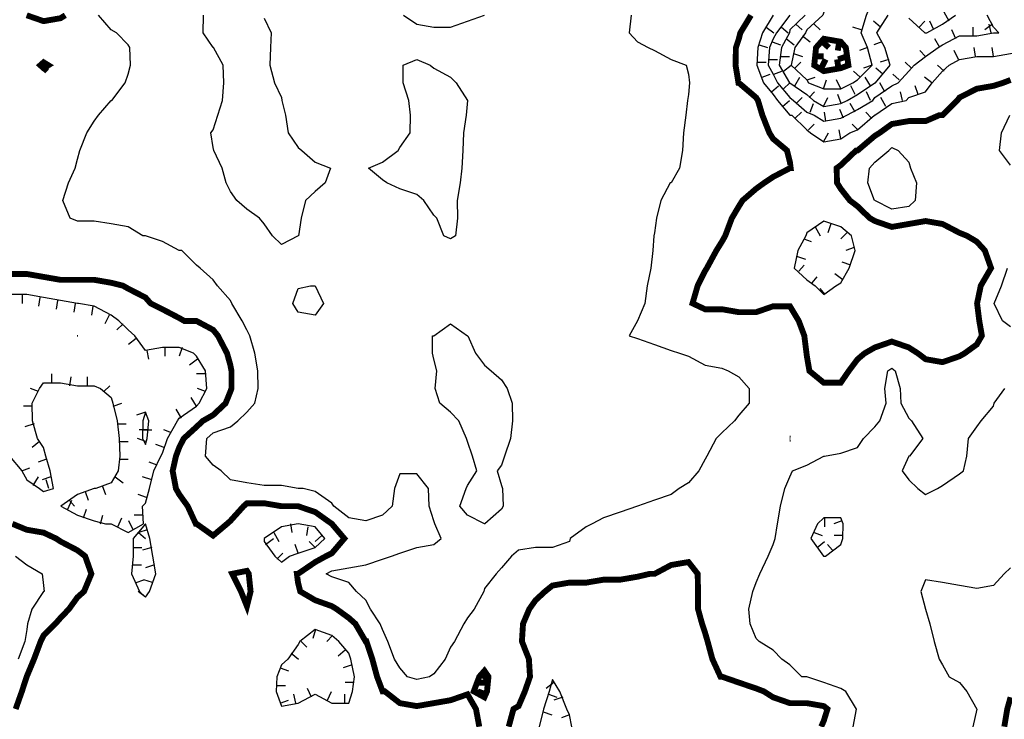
# Model space of a CAD drawing. Extents: x 628896 to 629898, y 4519176 to 4520140.
# Tile 7 of 24: x 629100 to 629268, y 4519537 to 4519656. Entities that reach past the tile are written whole.
import ezdxf

# ---------------------------------------------------------------- set-up
doc = ezdxf.new("R2010")
doc.units = 0

msp = doc.modelspace()

# ---------------------------------------------------------------- linework, layer by layer
at = {"layer": 'GSLAYER', "linetype": 'CONTINUOUS', "flags": 128}
for points in [[(629242.125, 4519645.5), (629242.9375, 4519646), (629245.4375, 4519648.5), (629244.625, 4519651.5), (629243.5625, 4519654), (629244.4375, 4519657), (629245.625, 4519660), (629242.9375, 4519661), (629240.5625, 4519660), (629240.0625, 4519659.5), (629237.1875, 4519657.5), (629237, 4519657), (629234.3125, 4519654.5), (629234.0625, 4519654), (629232.25, 4519651.5), (629231.625, 4519648.5), (629234.3125, 4519646), (629234.5625, 4519645.5), (629237.1875, 4519644.5), (629240.0625, 4519644.5), (629242.125, 4519645.5)], [(629258.5, 4519656), (629257.625, 4519657.5)], [(629166.4375, 4519544.5), (629165.125, 4519546), (629164.1875, 4519547.5), (629163.0625, 4519550.5), (629162.1875, 4519552.5), (629161.75, 4519553.5), (629160.125, 4519556), (629159.3125, 4519557.5), (629157.75, 4519559), (629156.4375, 4519560.5), (629153.5625, 4519561.5), (629152.625, 4519562), (629153.5625, 4519562.5), (629156.4375, 4519563), (629159.3125, 4519563.5), (629162.1875, 4519564.5), (629163.6875, 4519565), (629165.125, 4519565.5), (629168, 4519566.5), (629170.875, 4519567), (629172.125, 4519568), (629171.0625, 4519570.5), (629170.875, 4519571), (629170.125, 4519573.5), (629170, 4519576.5), (629168, 4519579), (629165.125, 4519579), (629164.1875, 4519576.5), (629163.8125, 4519573.5), (629162.1875, 4519572), (629159.3125, 4519571), (629156.4375, 4519571.5), (629153.875, 4519573.5), (629153.5625, 4519574), (629150.75, 4519576), (629148.6875, 4519576.5), (629147.8125, 4519576.5), (629145, 4519577), (629142.0625, 4519577), (629139.125, 4519577.5), (629136.3125, 4519578), (629134.75, 4519579.5), (629133.375, 4519580.5), (629132.0625, 4519582), (629132.3125, 4519585), (629133.375, 4519586), (629136.3125, 4519587), (629137.5625, 4519588), (629139.125, 4519589.5), (629140.5, 4519591), (629141.0625, 4519593.5), (629141, 4519596.5), (629140.5, 4519599.5), (629139.625, 4519602.5), (629139.125, 4519603.5), (629138.3125, 4519605), (629136.5625, 4519608), (629136.3125, 4519608.5), (629134.125, 4519611), (629133.375, 4519612), (629131.1875, 4519614), (629130.5625, 4519614.5), (629128.0625, 4519617), (629127.625, 4519617), (629124.75, 4519618.5), (629121.875, 4519619.5), (629121.4375, 4519619.5), (629118.9375, 4519621), (629116.0625, 4519621.5), (629113.1875, 4519622), (629110.3125, 4519622), (629109.0625, 4519622.5), (629107.8125, 4519625.5), (629108.8125, 4519628.5), (629109.9375, 4519631), (629110.3125, 4519632.5), (629110.75, 4519634), (629111.9375, 4519637), (629113.1875, 4519639), (629113.875, 4519640), (629116.0625, 4519642.5), (629116.1875, 4519642.5), (629118.4375, 4519645.5), (629118.9375, 4519647), (629119.3125, 4519648.5), (629119.25, 4519651.5), (629118.9375, 4519652), (629116.9375, 4519654), (629116.0625, 4519654.5), (629113.875, 4519657)], [(629143.5, 4519619.5), (629142.0625, 4519621.5), (629141.25, 4519622.5), (629139.125, 4519624), (629137.4375, 4519625.5), (629136.3125, 4519627), (629135.625, 4519628.5), (629134.9375, 4519631), (629133.5, 4519634), (629133.375, 4519634.5), (629133, 4519637), (629133.375, 4519637.5), (629134.1875, 4519640), (629135, 4519642.5), (629135.1875, 4519645.5), (629135.0625, 4519648.5), (629133.4375, 4519651.5), (629133.375, 4519651.5), (629131.6875, 4519654), (629131.75, 4519657)], [(629142.0625, 4519656.5), (629143.25, 4519654), (629143.125, 4519651.5), (629143, 4519648.5), (629143.8125, 4519645.5), (629145, 4519643), (629145.0625, 4519642.5), (629145.6875, 4519640), (629146.125, 4519637), (629147.8125, 4519634.5), (629148.4375, 4519634), (629150.75, 4519632), (629153.3125, 4519631), (629152.4375, 4519628.5), (629150.75, 4519627), (629149.0625, 4519625.5), (629148.375, 4519622.5), (629147.875, 4519619.5), (629147.8125, 4519619.5), (629145, 4519618), (629143.5, 4519619.5)], [(629165.75, 4519657), (629168, 4519655.5), (629170.875, 4519655), (629173.75, 4519655), (629176.625, 4519656), (629179.5, 4519657)], [(629204.4375, 4519657), (629204.125, 4519654), (629205.5, 4519652.5), (629207.3125, 4519651.5), (629208.4375, 4519651), (629211.25, 4519649.5), (629213.8125, 4519648.5), (629214.1875, 4519647), (629214.375, 4519645.5), (629214.1875, 4519643.5), (629214, 4519642.5), (629213.75, 4519640), (629213.3125, 4519637), (629213.1875, 4519634), (629212.6875, 4519631), (629211.25, 4519628.5), (629211.0625, 4519628.5), (629209.5, 4519625.5), (629208.75, 4519622.5), (629208.4375, 4519620), (629208.3125, 4519619.5), (629208.125, 4519617), (629207.8125, 4519614), (629207.1875, 4519611), (629206.75, 4519608), (629205.5, 4519605), (629204.125, 4519602.5), (629205.5, 4519602), (629208.4375, 4519601), (629211.25, 4519600), (629212.6875, 4519599.5), (629214.1875, 4519599), (629217, 4519597.5), (629219.875, 4519597), (629220.9375, 4519596.5), (629222.75, 4519595.5), (629224.5, 4519593.5), (629224.5, 4519591), (629222.75, 4519589), (629222, 4519588), (629219.875, 4519586), (629218.875, 4519585), (629217.3125, 4519582), (629217, 4519581.5), (629215.9375, 4519579.5), (629214.1875, 4519577.5), (629212.625, 4519576.5), (629211.25, 4519575.5), (629208.4375, 4519574.5), (629205.5, 4519573.5), (629205.5, 4519573.5), (629202.5625, 4519572.5), (629199.75, 4519571.5), (629197.8125, 4519570.5), (629196.8125, 4519570), (629194.0625, 4519568), (629193.9375, 4519567.5), (629191.0625, 4519566.5), (629188.1875, 4519566.5), (629185.3125, 4519566), (629184.125, 4519565), (629182.375, 4519563), (629181.5, 4519562), (629179.5, 4519559.5), (629179.375, 4519559), (629177.75, 4519556), (629176.625, 4519554.5), (629176, 4519553.5), (629174.4375, 4519550.5), (629173.75, 4519549.5), (629172.8125, 4519547.5), (629170.875, 4519545), (629170.1875, 4519544.5), (629168, 4519544), (629166.4375, 4519544.5)], [(629228.5625, 4519657), (629226.75, 4519654), (629226, 4519651.5), (629225.8125, 4519648.5), (629226.9375, 4519645.5), (629228.5625, 4519643.5), (629229.3125, 4519642.5), (629231.4375, 4519640), (629231.75, 4519640), (629234.3125, 4519637.5), (629234.9375, 4519637), (629237.1875, 4519635.5), (629240.0625, 4519636), (629241.625, 4519637)], [(629231.4375, 4519657), (629229.125, 4519654), (629228.5625, 4519653), (629227.9375, 4519651.5), (629227.75, 4519648.5), (629228.5625, 4519647), (629229.3125, 4519645.5), (629231.4375, 4519643), (629232.0625, 4519642.5), (629234.3125, 4519640.5), (629235.5625, 4519640), (629237.1875, 4519639), (629240.0625, 4519639.5), (629241.125, 4519640)], [(629234, 4519657), (629231.4375, 4519654.5), (629231.375, 4519654), (629230, 4519651.5), (629229.625, 4519648.5), (629231.375, 4519645.5), (629231.4375, 4519645.5), (629234.3125, 4519643.5), (629235.4375, 4519642.5), (629237.1875, 4519641.5), (629240.0625, 4519642), (629241.1875, 4519642.5)], [(629241.125, 4519640), (629242.9375, 4519641), (629245.5, 4519642.5), (629245.875, 4519643), (629248.75, 4519645), (629249.8125, 4519645.5), (629251.625, 4519647.5), (629252.5625, 4519648.5), (629254.5, 4519650), (629256.625, 4519651.5), (629257.375, 4519652), (629260.25, 4519653.5), (629263.1875, 4519653.5), (629266.0625, 4519654), (629266.9375, 4519654), (629266.0625, 4519655), (629264.9375, 4519657)], [(629241.1875, 4519642.5), (629242.9375, 4519643.5), (629245.875, 4519645.5), (629246, 4519645.5), (629248.5, 4519648.5), (629247.5625, 4519651.5), (629246.1875, 4519654), (629248.125, 4519657)], [(629241.625, 4519637), (629242.9375, 4519637.5), (629245.8125, 4519640), (629245.875, 4519640), (629248.75, 4519642), (629251.1875, 4519642.5), (629251.625, 4519643), (629254.5, 4519644), (629255.625, 4519645.5), (629257.375, 4519647.5), (629258.5, 4519648.5), (629260.25, 4519649.5), (629263.1875, 4519650), (629266.0625, 4519650), (629268.9375, 4519650.5), (629271.875, 4519651), (629272.25, 4519651.5), (629274.6875, 4519654), (629275, 4519654), (629274.8125, 4519657)], [(629246.8125, 4519655), (629245.625, 4519656)], [(629251.625, 4519656.5), (629254.375, 4519654), (629254.5, 4519654), (629254.6875, 4519654), (629257.375, 4519655.5), (629259.5625, 4519657)], [(629253.375, 4519655), (629254.375, 4519656)], [(629255.875, 4519654.5), (629255.1875, 4519656)], [(629227.375, 4519655), (629228.6875, 4519654)], [(629230, 4519655), (629231.125, 4519654)], [(629232.4375, 4519655.5), (629233.5, 4519654.5)], [(629235.5625, 4519655.5), (629236.5625, 4519654.5)], [(629243.5625, 4519654.5), (629242.125, 4519655)], [(629259.625, 4519653), (629258.9375, 4519654.5)], [(629262.5625, 4519653.5), (629262.5625, 4519655)], [(629265.875, 4519655.5), (629264.5625, 4519654.5)], [(629265.625, 4519654), (629265.3125, 4519655.5)], [(629228.4375, 4519652.5), (629229.8125, 4519652)], [(629230.875, 4519653), (629232.125, 4519652)], [(629233.5625, 4519653.5), (629234.875, 4519652.5)], [(629247.0625, 4519652.5), (629245.6875, 4519652)], [(629256.9375, 4519651.5), (629256.0625, 4519653)], [(629226.1875, 4519652), (629227.625, 4519651.5)], [(629244.625, 4519651.5), (629243.25, 4519651)], [(629254.5, 4519650), (629253.5, 4519651)], [(629260.0625, 4519649.5), (629259.375, 4519651)], [(629263, 4519650), (629262.75, 4519651.5)], [(629266.0625, 4519650), (629265.8125, 4519651.5)], [(629172.625, 4519619.5), (629171.4375, 4519622.5), (629170.875, 4519623), (629169.1875, 4519625.5), (629168, 4519626.5), (629165.125, 4519627.5), (629162.9375, 4519628.5), (629162.1875, 4519629), (629159.8125, 4519631), (629162.1875, 4519632), (629164.8125, 4519634), (629165.125, 4519634.5), (629166.875, 4519637), (629166.9375, 4519640), (629166.625, 4519642.5), (629165.6875, 4519645.5), (629165.6875, 4519648.5), (629168, 4519649.5), (629170.25, 4519648.5), (629170.875, 4519648), (629173.75, 4519646.5), (629174.6875, 4519645.5), (629176.625, 4519642.5), (629176.375, 4519640), (629175.9375, 4519637), (629175.8125, 4519634), (629175.6875, 4519631), (629175.375, 4519628.5), (629174.875, 4519625.5), (629174.9375, 4519622.5), (629174.5625, 4519619.5), (629173.75, 4519619), (629172.625, 4519619.5)], [(629225.8125, 4519649), (629227.375, 4519649)], [(629227.75, 4519649.5), (629229.3125, 4519649.5)], [(629229.8125, 4519650), (629231.375, 4519650)], [(629232.0625, 4519650.5), (629233.5625, 4519650)], [(629232.25, 4519648), (629233.3125, 4519649)], [(629248.25, 4519649.5), (629246.75, 4519649)], [(629252.125, 4519648), (629251, 4519649)], [(629228.6875, 4519647), (629230.0625, 4519647.5)], [(629230.3125, 4519647.5), (629231.625, 4519648.5)], [(629243.375, 4519646.5), (629242.25, 4519647.5)], [(629245.4375, 4519648.5), (629243.9375, 4519648)], [(629247.25, 4519647), (629246.0625, 4519648)], [(629257.625, 4519647.5), (629256.5, 4519648.5)], [(629226.6875, 4519646.5), (629228.0625, 4519647)], [(629232.25, 4519645), (629233.125, 4519646.5)], [(629234.375, 4519646), (629235.75, 4519646.5)], [(629237.125, 4519644.5), (629237.625, 4519646)], [(629240.0625, 4519644.5), (629239.375, 4519646)], [(629245.125, 4519645), (629244.25, 4519646.5)], [(629250, 4519646), (629248.9375, 4519647)], [(629255.5625, 4519645.5), (629254.3125, 4519646.5)], [(629228.3125, 4519644), (629229.5, 4519645)], [(629230.3125, 4519644.5), (629231.4375, 4519645.5)], [(629234.6875, 4519643), (629235.625, 4519644)], [(629242.5, 4519643.5), (629241.8125, 4519645)], [(629245.125, 4519642.5), (629244.4375, 4519644)], [(629247.5625, 4519644), (629246.6875, 4519645.5)], [(629250.5625, 4519642.5), (629250.25, 4519644)], [(629253.25, 4519643.5), (629252.75, 4519645)], [(629230.1875, 4519641.5), (629231.375, 4519642.5)], [(629232.5, 4519642), (629233.5, 4519643)], [(629237.125, 4519641.5), (629237.875, 4519643)], [(629240.125, 4519642), (629239.5625, 4519643.5)], [(629247.75, 4519641.5), (629246.875, 4519643)], [(629234.875, 4519640.5), (629235.4375, 4519642)], [(629240.5625, 4519639.5), (629239.9375, 4519641)], [(629242.5, 4519640.5), (629241.6875, 4519642)], [(629232.3125, 4519639.5), (629233.375, 4519640.5)], [(629237.5625, 4519639), (629237.3125, 4519640.5)], [(629245.3125, 4519639.5), (629244.3125, 4519640.5)], [(629268.9375, 4519631.5), (629267.0625, 4519634), (629267.375, 4519637), (629268.8125, 4519640)], [(629234.5625, 4519637.5), (629235.5625, 4519638.5)], [(629240.0625, 4519636), (629239.8125, 4519637.5)], [(629243, 4519637.5), (629242, 4519638.5)], [(629237.125, 4519635.5), (629238, 4519637)], [(629245.8125, 4519625.5), (629244.6875, 4519628.5), (629244.9375, 4519631), (629245.875, 4519632), (629248.25, 4519634), (629248.75, 4519634.5), (629249.8125, 4519634), (629251.625, 4519632), (629251.9375, 4519631), (629252.9375, 4519628.5), (629252.75, 4519625.5), (629251.625, 4519624.5), (629248.75, 4519624), (629245.875, 4519625.5), (629245.8125, 4519625.5)], [(629239.25, 4519611), (629240.0625, 4519611.5), (629241.5, 4519614), (629242.5, 4519617), (629241.875, 4519619.5), (629240.0625, 4519621), (629237.1875, 4519622), (629234.3125, 4519620), (629234.125, 4519619.5), (629232.75, 4519617), (629232.125, 4519614), (629234.3125, 4519612), (629235.75, 4519611), (629237.1875, 4519609.5), (629239.25, 4519611)], [(629235.75, 4519621), (629236.5625, 4519619.5)], [(629238.375, 4519621.5), (629237.875, 4519620)], [(629233.8125, 4519619), (629235.0625, 4519618.5)], [(629241.125, 4519620), (629240.0625, 4519619)], [(629242.375, 4519617.5), (629240.9375, 4519617)], [(629232.5625, 4519616), (629234.0625, 4519615.5)], [(629232.9375, 4519613.5), (629233.875, 4519614.5)], [(629241.8125, 4519614.5), (629240.3125, 4519615)], [(629268.9375, 4519604), (629267.5625, 4519605), (629266.125, 4519608), (629267.375, 4519611), (629268.4375, 4519614)], [(629235.1875, 4519611.5), (629236.0625, 4519612.5)], [(629240.4375, 4519612), (629239.0625, 4519613)], [(629146.9375, 4519608), (629147.8125, 4519610.5), (629149.9375, 4519611), (629150.75, 4519611), (629150.75, 4519611), (629152.125, 4519608), (629150.75, 4519606), (629147.8125, 4519606.5), (629146.9375, 4519608)], [(629237.4375, 4519609.5), (629236.5625, 4519610.5)], [(629121.5625, 4519570.5), (629121.375, 4519573.5), (629121.875, 4519574), (629122.5625, 4519576.5), (629123.3125, 4519579.5), (629124.5, 4519582), (629124.75, 4519582.5), (629125.625, 4519585), (629127.3125, 4519588), (629127.625, 4519588.5), (629130.5625, 4519590.5), (629131, 4519591), (629132.3125, 4519593.5), (629132.0625, 4519596.5), (629130.5625, 4519599), (629130.0625, 4519599.5), (629127.625, 4519600.5), (629124.75, 4519600.5), (629121.875, 4519600), (629120.0625, 4519602.5), (629118.9375, 4519603.5), (629117.375, 4519605), (629116.0625, 4519606), (629113.1875, 4519607.5), (629110.5, 4519608), (629110.3125, 4519608), (629107.4375, 4519608.5), (629104.5625, 4519609), (629101.6875, 4519609.5), (629098.75, 4519609.5)], [(629100.9375, 4519609.5), (629100.9375, 4519608)], [(629103.9375, 4519609), (629103.6875, 4519607.5)], [(629106.9375, 4519608.5), (629106.6875, 4519607)], [(629109.9375, 4519608), (629109.6875, 4519606.5)], [(629112.9375, 4519607.5), (629112.6875, 4519606)], [(629115.6875, 4519606), (629115, 4519604.5)], [(629118.0625, 4519604.5), (629117, 4519603.5)], [(629179.5, 4519570.5), (629176.625, 4519572), (629175.3125, 4519573.5), (629176.375, 4519576.5), (629176.625, 4519577), (629178.1875, 4519579.5), (629177.5, 4519582), (629176.625, 4519584.5), (629176.4375, 4519585), (629175.125, 4519588), (629173.75, 4519589.5), (629171.9375, 4519591), (629171.125, 4519593.5), (629171.4375, 4519596.5), (629170.875, 4519598.5), (629170.6875, 4519599.5), (629170.6875, 4519602.5), (629170.875, 4519602.5), (629173.75, 4519604.5), (629176.625, 4519602.5), (629176.6875, 4519602.5), (629178, 4519599.5), (629179.5, 4519597.5), (629180.625, 4519596.5), (629182.375, 4519595), (629183.375, 4519593.5), (629184.1875, 4519591), (629184.25, 4519588), (629183.9375, 4519585), (629182.9375, 4519582), (629182.375, 4519580.5), (629181.6875, 4519579.5), (629182.375, 4519577), (629182.5625, 4519576.5), (629182.6875, 4519573.5), (629182.375, 4519573), (629179.5625, 4519570.5), (629179.5, 4519570.5)], [(629110.375, 4519602.5), (629110.3125, 4519602.5), (629110.25, 4519602.5), (629110.3125, 4519602.5), (629110.375, 4519602.5)], [(629120.3125, 4519602), (629119, 4519601)], [(629125.1875, 4519600.5), (629125.1875, 4519599)], [(629128.125, 4519600.5), (629127.625, 4519599)], [(629122.125, 4519600), (629122.375, 4519598.5)], [(629130.75, 4519598.5), (629129.375, 4519597.5)], [(629242.1875, 4519536), (629242.75, 4519539), (629240.9375, 4519542), (629240.0625, 4519542.5), (629237.1875, 4519543.5), (629234.3125, 4519544.5), (629233.4375, 4519544.5), (629231.4375, 4519546.5), (629230.0625, 4519547.5), (629228.5625, 4519549), (629226.1875, 4519550.5), (629225.6875, 4519551), (629224.6875, 4519553.5), (629224.4375, 4519556), (629225.125, 4519559), (629225.6875, 4519560.5), (629226.3125, 4519562), (629227.75, 4519565), (629228.5625, 4519567), (629228.9375, 4519568), (629229.3125, 4519570.5), (629229.8125, 4519573.5), (629230.5625, 4519576.5), (629231.4375, 4519578.5), (629231.875, 4519579.5), (629234.3125, 4519580.5), (629237.1875, 4519582), (629237.3125, 4519582), (629240.0625, 4519582.5), (629242.9375, 4519583.5), (629243.9375, 4519585), (629245.875, 4519587), (629246.6875, 4519588), (629247.8125, 4519591), (629247.5625, 4519593.5), (629248.0625, 4519596.5), (629248.75, 4519597), (629249.3125, 4519596.5), (629250.1875, 4519593.5), (629250.3125, 4519591), (629251.625, 4519588.5), (629252.125, 4519588), (629254, 4519585), (629251.75, 4519582), (629251.625, 4519582), (629250.5, 4519579.5), (629251.625, 4519578), (629253.1875, 4519576.5), (629254.5, 4519575.5), (629256.5, 4519576.5), (629257.375, 4519577), (629260.25, 4519579), (629260.9375, 4519579.5), (629261.5, 4519582), (629261.8125, 4519585), (629263.1875, 4519587), (629263.9375, 4519588), (629266.0625, 4519590.5), (629266.125, 4519591), (629267.9375, 4519593.5)], [(629105.9375, 4519594.5), (629105.9375, 4519596)], [(629109, 4519594), (629109.25, 4519595.5)], [(629112, 4519594), (629112, 4519595.5)], [(629132.0625, 4519596), (629130.5625, 4519596)], [(629098.75, 4519582), (629100.875, 4519579.5), (629101.6875, 4519578), (629103.875, 4519576.5), (629104.5625, 4519576), (629106.25, 4519576.5), (629105.6875, 4519579.5), (629104.9375, 4519582), (629104.5625, 4519583.5), (629103.5, 4519585), (629102.6875, 4519588), (629102.625, 4519591), (629103.875, 4519593.5), (629104.5625, 4519594.5), (629107.4375, 4519594.5), (629110.3125, 4519594), (629113.1875, 4519594), (629114.25, 4519593.5), (629116.0625, 4519592), (629116.3125, 4519591), (629117.0625, 4519588), (629117.4375, 4519585), (629117.5, 4519582), (629117.25, 4519579.5), (629116.0625, 4519577.5), (629113.4375, 4519576.5), (629113.1875, 4519576.5), (629110.3125, 4519575.5), (629107.5, 4519573.5), (629110.3125, 4519572), (629113.1875, 4519571), (629115.0625, 4519570.5), (629116.0625, 4519570.5), (629118.9375, 4519569), (629121.5625, 4519570.5)], [(629114.8125, 4519593), (629115.8125, 4519594)], [(629103.6875, 4519593), (629102.3125, 4519593.5)], [(629130.5625, 4519590.5), (629129.625, 4519592)], [(629132.0625, 4519593), (629130.75, 4519593.5)], [(629102.625, 4519590.5), (629101.125, 4519590.5)], [(629116.375, 4519590.5), (629117.875, 4519591)], [(629121.875, 4519589.5), (629120.375, 4519589)], [(629122.1875, 4519585), (629122.4375, 4519588), (629121.875, 4519589.5), (629121.4375, 4519588), (629121.375, 4519585), (629121.875, 4519584), (629122.1875, 4519585)], [(629128, 4519588.5), (629127.125, 4519590)], [(629102.9375, 4519587.5), (629101.375, 4519587)], [(629117.1875, 4519587.5), (629118.625, 4519587.5)], [(629122.3125, 4519586.5), (629120.8125, 4519586.5)], [(629121.4375, 4519586.5), (629122.9375, 4519586.5)], [(629126.3125, 4519586), (629125, 4519586.5)], [(629103.875, 4519584.5), (629102.625, 4519583.5)], [(629117.4375, 4519584.5), (629118.9375, 4519584.5)], [(629121.9375, 4519584.5), (629120.5, 4519585)], [(629125.0625, 4519583.5), (629123.625, 4519584)], [(629105.0625, 4519581.5), (629103.625, 4519581)], [(629117.4375, 4519581.5), (629118.9375, 4519581.5)], [(629123.875, 4519580.5), (629122.5, 4519581)], [(629100.875, 4519579.5), (629102.25, 4519580)], [(629102.8125, 4519577), (629103.6875, 4519578.5)], [(629105.8125, 4519578.5), (629104.3125, 4519578)], [(629105.4375, 4519576.5), (629105, 4519578)], [(629114.5, 4519577), (629115.0625, 4519575.5)], [(629116.75, 4519578.5), (629118.0625, 4519577.5)], [(629122.9375, 4519578), (629121.375, 4519578.5)], [(629111.625, 4519576), (629112.125, 4519574.5)], [(629122.0625, 4519575), (629120.625, 4519575.5)], [(629108.6875, 4519573), (629109.375, 4519574.5)], [(629108.9375, 4519574.5), (629109.8125, 4519573.5)], [(629111.375, 4519571.5), (629111.875, 4519573)], [(629114.25, 4519570.5), (629114.625, 4519572)], [(629121.4375, 4519572), (629119.9375, 4519572)], [(629117.1875, 4519570), (629117.875, 4519571.5)], [(629119.8125, 4519569.5), (629119.0625, 4519571)], [(629122.5625, 4519559), (629123.625, 4519562), (629123.125, 4519565), (629122.625, 4519568), (629121.875, 4519570.5), (629119.8125, 4519568), (629119.8125, 4519565), (629119.5, 4519562), (629120.875, 4519559), (629121.875, 4519558), (629122.5625, 4519559)], [(629146.375, 4519565), (629147.8125, 4519565.5), (629150.75, 4519566.5), (629152.375, 4519568), (629150.75, 4519570), (629147.8125, 4519570.5), (629145, 4519570), (629142.0625, 4519568), (629142.0625, 4519567.5), (629143.875, 4519565), (629145, 4519564), (629146.375, 4519565)], [(629146.5625, 4519570.5), (629146.75, 4519569)], [(629237.5, 4519565), (629240.0625, 4519567), (629240.4375, 4519568), (629240.5, 4519570.5), (629240.0625, 4519571.5), (629237.1875, 4519571.5), (629236.125, 4519570.5), (629235, 4519568), (629237.125, 4519565), (629237.1875, 4519565), (629237.5, 4519565)], [(629237.3125, 4519571.5), (629237.3125, 4519570)], [(629240.25, 4519571), (629238.875, 4519570.5)], [(629120.6875, 4519569), (629121.875, 4519568)], [(629122.1875, 4519569.5), (629120.75, 4519569)], [(629143.6875, 4519569), (629144.5625, 4519567.5)], [(629149.5, 4519570), (629149.25, 4519568.5)], [(629235.5625, 4519569), (629236.9375, 4519568.5)], [(629142.3125, 4519567), (629143.625, 4519568)], [(629147.8125, 4519565.5), (629147.3125, 4519567)], [(629150.75, 4519566.5), (629149.6875, 4519567.5)], [(629151.875, 4519568.5), (629150.75, 4519567.5)], [(629236.0625, 4519566.5), (629237.3125, 4519567.5)], [(629238.6875, 4519566), (629237.8125, 4519567)], [(629240.4375, 4519568.5), (629238.9375, 4519568.5)], [(629119.8125, 4519566.5), (629121.25, 4519566.5)], [(629122.9375, 4519566.5), (629121.375, 4519566)], [(629144.1875, 4519564.5), (629145.25, 4519565.5)], [(629099.8125, 4519565), (629101.6875, 4519563.5), (629104.3125, 4519562), (629104.5625, 4519560), (629104.6875, 4519559), (629104.5625, 4519559), (629102.5625, 4519556), (629101.8125, 4519553.5), (629101.6875, 4519552.5), (629101.375, 4519550.5), (629100.25, 4519547.5)], [(629119.625, 4519563.5), (629121.1875, 4519563.5)], [(629123.4375, 4519563.5), (629121.875, 4519563)], [(629268.9375, 4519563), (629267.875, 4519562), (629266.0625, 4519560), (629263.1875, 4519559.5), (629260.25, 4519560), (629257.375, 4519560.5), (629254.5, 4519561), (629253.6875, 4519559), (629254.5, 4519556), (629254.5, 4519556), (629255.1875, 4519553.5), (629255.9375, 4519550.5), (629256.8125, 4519547.5), (629257.375, 4519546.5), (629258.5, 4519544.5), (629260.25, 4519543.5), (629261.5, 4519542), (629263.1875, 4519539), (629262.5, 4519536)], [(629120.3125, 4519560.5), (629121.625, 4519561)], [(629123.0625, 4519560.5), (629121.625, 4519561)], [(629121.875, 4519558), (629120.625, 4519559)], [(629157.0625, 4519542), (629157.4375, 4519544.5), (629156.8125, 4519547.5), (629156.4375, 4519548.5), (629154.75, 4519550.5), (629153.5625, 4519551.5), (629150.75, 4519552.5), (629148.125, 4519550.5), (629147.8125, 4519550), (629146.0625, 4519547.5), (629145, 4519546.5), (629144.1875, 4519544.5), (629144.125, 4519542), (629145, 4519539.5), (629147.8125, 4519540), (629150.75, 4519541.5), (629153.5625, 4519540), (629156.4375, 4519540), (629157.0625, 4519542)], [(629150.8125, 4519552.5), (629150.3125, 4519551)], [(629148.375, 4519550.5), (629149.3125, 4519549.5)], [(629153.6875, 4519551.5), (629152.6875, 4519550.5)], [(629146.625, 4519548.5), (629147.875, 4519547.5)], [(629155.8125, 4519549), (629154.625, 4519548)], [(629144.75, 4519546), (629146.1875, 4519545.5)], [(629157, 4519546.5), (629155.5, 4519546)], [(629157.3125, 4519543.5), (629155.8125, 4519543.5)], [(629193.0625, 4519521.5), (629193.875, 4519524.5), (629193.9375, 4519525), (629194.25, 4519527.5), (629194.5, 4519530.5), (629194.625, 4519533), (629194.375, 4519536), (629193.9375, 4519538), (629193.5, 4519539), (629192.3125, 4519542), (629191.0625, 4519544), (629190.5, 4519542), (629189.5625, 4519539), (629188.8125, 4519536), (629188.3125, 4519533), (629188.1875, 4519531), (629188.125, 4519530.5), (629188.125, 4519527.5), (629187.9375, 4519524.5), (629187.9375, 4519521.5), (629188.1875, 4519521.5), (629191.0625, 4519519.5), (629193.0625, 4519521.5)], [(629191.3125, 4519543.5), (629190, 4519542.5)], [(629144.125, 4519543), (629145.6875, 4519543)], [(629150.125, 4519541), (629149.4375, 4519542.5)], [(629152.8125, 4519540.5), (629153.5, 4519542)], [(629144.75, 4519540), (629146.1875, 4519540.5)], [(629147.4375, 4519540), (629147.125, 4519541.5)], [(629155.75, 4519540), (629155.75, 4519541.5)], [(629190.375, 4519541.5), (629191.8125, 4519541)], [(629192.8125, 4519541), (629191.3125, 4519540.5)], [(629189.5, 4519538.5), (629190.9375, 4519538)], [(629193.9375, 4519538), (629192.625, 4519537.5)]]:
    msp.add_lwpolyline(points, dxfattribs=at)
at = {"layer": 'GSLAYER', "linetype": 'CONTINUOUS', "const_width": 1, "flags": 128}
for points in [[(629101.6875, 4519657), (629104.5625, 4519656), (629107.4375, 4519656.5), (629108.25, 4519657)], [(629224.8125, 4519657), (629223, 4519654), (629222.75, 4519653), (629222.25, 4519651.5), (629222.1875, 4519648.5), (629222.6875, 4519645.5), (629222.75, 4519645.5), (629225.6875, 4519643), (629226, 4519642.5), (629226.75, 4519640), (629227.9375, 4519637), (629228.5625, 4519636), (629230.9375, 4519634), (629231.4375, 4519632), (629231.5625, 4519631), (629231.4375, 4519631), (629228.5625, 4519629.5), (629227.0625, 4519628.5), (629225.6875, 4519627.5), (629223.375, 4519625.5), (629222.75, 4519624.5), (629221.5625, 4519622.5), (629220.4375, 4519619.5), (629219.875, 4519618.5), (629218.9375, 4519617), (629217.3125, 4519614), (629217, 4519613.5), (629215.75, 4519611), (629214.875, 4519608), (629217, 4519607), (629219.875, 4519607), (629222.75, 4519606.5), (629225.6875, 4519606.5), (629228.5625, 4519607.5), (629231.4375, 4519607.5), (629232.9375, 4519605), (629233.875, 4519602.5), (629234.25, 4519599.5), (629234.3125, 4519599), (629234.75, 4519596.5), (629237.1875, 4519594.5), (629240.0625, 4519594.5), (629241.4375, 4519596.5), (629242.9375, 4519598.5), (629244.125, 4519599.5), (629245.875, 4519600.5), (629248.75, 4519601.5), (629251.625, 4519600.5), (629253.1875, 4519599.5), (629254.5, 4519598.5), (629257.375, 4519598), (629260.25, 4519599), (629261.125, 4519599.5), (629263.1875, 4519601), (629264.0625, 4519602.5), (629263.625, 4519605), (629263.25, 4519608), (629263.875, 4519611), (629265.625, 4519614), (629264.5625, 4519617), (629263.1875, 4519618.5), (629261.5, 4519619.5), (629260.25, 4519620), (629257.375, 4519621.5), (629254.5, 4519622), (629251.625, 4519621.5), (629248.75, 4519621), (629245.875, 4519622), (629245, 4519622.5), (629242.9375, 4519624.5), (629241.625, 4519625.5), (629240.0625, 4519627.5), (629239.4375, 4519628.5), (629239.375, 4519631), (629240.0625, 4519631.5), (629242.6875, 4519634), (629242.9375, 4519634), (629245.875, 4519636.5), (629246.6875, 4519637), (629248.75, 4519638.5), (629251.625, 4519639), (629254.5, 4519639), (629256.8125, 4519640), (629257.375, 4519640), (629259.875, 4519642.5), (629260.25, 4519643), (629263.1875, 4519644.5), (629266.0625, 4519645), (629267.625, 4519645.5), (629268.9375, 4519646)], [(629241.375, 4519648.5), (629240.9375, 4519651.5), (629240.0625, 4519652.5), (629237.1875, 4519653), (629235.875, 4519651.5), (629235.5625, 4519648.5), (629237.1875, 4519647.5), (629240.0625, 4519648), (629241.375, 4519648.5)], [(629236.9375, 4519652.5), (629238.0625, 4519651.5)], [(629239.8125, 4519652.5), (629239.5625, 4519651)], [(629105.375, 4519648.5), (629104.5625, 4519649), (629104, 4519648.5), (629104.5625, 4519648), (629105.375, 4519648.5)], [(629104.125, 4519648.5), (629105.1875, 4519647.5)], [(629235.75, 4519650), (629237.1875, 4519650)], [(629236.75, 4519648), (629237.5, 4519649.5)], [(629239.6875, 4519648), (629239.4375, 4519649.5)], [(629241.125, 4519650), (629239.625, 4519649.5)], [(629178.625, 4519536), (629178.0625, 4519539), (629176.625, 4519541.5), (629173.75, 4519540.5), (629170.875, 4519540), (629168, 4519539.5), (629165.125, 4519540), (629162.5625, 4519542), (629162.1875, 4519542), (629161.25, 4519544.5), (629160.4375, 4519547.5), (629159.4375, 4519550.5), (629159.3125, 4519550.5), (629157.5625, 4519553.5), (629156.4375, 4519554.5), (629154.375, 4519556), (629153.5625, 4519556.5), (629150.75, 4519557.5), (629148.1875, 4519559), (629147.8125, 4519560.5), (629147.625, 4519562), (629147.8125, 4519562), (629150.75, 4519564), (629152.5625, 4519565), (629153.5625, 4519565.5), (629155.6875, 4519568), (629153.5625, 4519570.5), (629150.75, 4519572.5), (629147.8125, 4519573.5), (629145.5625, 4519573.5), (629145, 4519573.5), (629142.0625, 4519574), (629139.125, 4519574), (629138.5625, 4519573.5), (629136.3125, 4519571), (629135.75, 4519570.5), (629133.375, 4519568.5), (629130.5625, 4519570.5), (629130.4375, 4519570.5), (629129.0625, 4519573.5), (629127.625, 4519575.5), (629127.0625, 4519576.5), (629126.5, 4519579.5), (629127.0625, 4519582), (629127.625, 4519583.5), (629128.375, 4519585), (629130.5625, 4519587), (629131.625, 4519588), (629133.375, 4519589), (629135.5, 4519591), (629136.3125, 4519593), (629136.5, 4519593.5), (629136.5, 4519596.5), (629136.3125, 4519597.5), (629135.75, 4519599.5), (629134.1875, 4519602.5), (629133.375, 4519603.5), (629130.5625, 4519605), (629128.5, 4519605), (629127.625, 4519605.5), (629124.75, 4519607), (629122.75, 4519608), (629121.875, 4519609), (629118.9375, 4519610.5), (629118.0625, 4519611), (629116.0625, 4519611.5), (629113.1875, 4519612), (629110.3125, 4519612), (629107.4375, 4519612), (629104.5625, 4519612.5), (629101.6875, 4519613), (629098.75, 4519613)], [(629231.5625, 4519585), (629231.4375, 4519585), (629231.375, 4519585), (629231.4375, 4519585), (629231.5625, 4519585)], [(629099.25, 4519570.5), (629101.6875, 4519569.5), (629104.5625, 4519569), (629106.6875, 4519568), (629107.4375, 4519567.5), (629110.3125, 4519566), (629111.625, 4519565), (629112.6875, 4519562), (629111.4375, 4519559), (629110.3125, 4519558), (629108.875, 4519556), (629107.4375, 4519554.5), (629106.5625, 4519553.5), (629104.5625, 4519551.5), (629104.0625, 4519550.5), (629102.9375, 4519547.5), (629101.6875, 4519544.5), (629100.875, 4519542), (629099.8125, 4519539)], [(629236.75, 4519536), (629237.1875, 4519537), (629237.8125, 4519539), (629237.1875, 4519539.5), (629234.3125, 4519540), (629231.4375, 4519540), (629228.5625, 4519541), (629227, 4519542), (629225.6875, 4519542.5), (629222.75, 4519543.5), (629219.875, 4519544.5), (629219.625, 4519544.5), (629218.25, 4519547.5), (629217.4375, 4519550.5), (629217, 4519552), (629216.5, 4519553.5), (629215.8125, 4519556), (629215.8125, 4519559), (629215.75, 4519562), (629214.1875, 4519564), (629211.25, 4519563.5), (629208.4375, 4519562), (629207.625, 4519562), (629205.5, 4519561.5), (629202.5625, 4519561), (629199.75, 4519561), (629196.8125, 4519560.5), (629193.9375, 4519560.5), (629191.0625, 4519560), (629189.8125, 4519559), (629188.1875, 4519557.5), (629187.125, 4519556), (629186.0625, 4519553.5), (629185.875, 4519550.5), (629187.0625, 4519547.5), (629187.25, 4519544.5), (629186.375, 4519542), (629185.3125, 4519539.5), (629184.4375, 4519539), (629183.625, 4519536)], [(629138.125, 4519559), (629136.625, 4519562), (629139.125, 4519562.5), (629139.4375, 4519562), (629139.75, 4519559), (629139.125, 4519556.5), (629138.125, 4519559)], [(629179.9375, 4519542), (629180.1875, 4519544.5), (629179.5, 4519545.5), (629178.625, 4519544.5), (629177.6875, 4519542), (629179.5, 4519541), (629179.9375, 4519542)], [(629178.9375, 4519545), (629180.125, 4519544)], [(629180.125, 4519543.5), (629178.5625, 4519543.5)], [(629177.6875, 4519542), (629179.125, 4519541.5)], [(629179.75, 4519541.5), (629178.375, 4519542)], [(629268.9375, 4519541), (629268.375, 4519539), (629267.875, 4519536)]]:
    msp.add_lwpolyline(points, dxfattribs=at)

doc.saveas('drawing.dxf')
